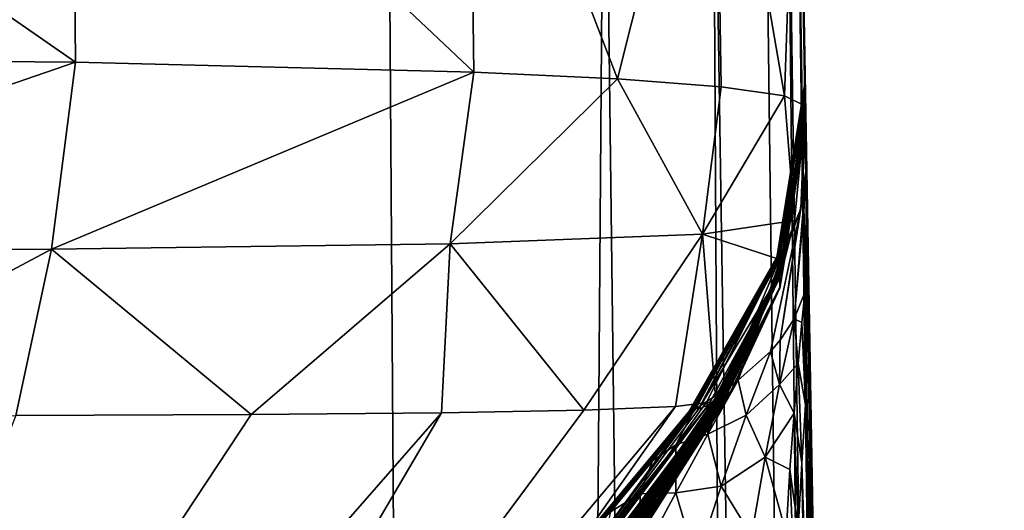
# Model space of a CAD drawing. Header units: millimetres. Extents: x -23 to 23, y 0 to 187.
# Tile 31 of 37: x 18.89 to 21.83, y 128.57 to 130.04. Entities that reach past the tile are written whole.
import ezdxf

# ---------------------------------------------------------------- set-up
doc = ezdxf.new("R2010")
doc.units = ezdxf.units.MM
doc.header["$LTSCALE"] = 83.635285
for name, color, linetype in [('100', 7, 'CONTINUOUS'), ('117', 7, 'CONTINUOUS'), ('118', 7, 'CONTINUOUS'), ('119', 7, 'CONTINUOUS'), ('120', 7, 'CONTINUOUS'), ('121', 7, 'CONTINUOUS'), ('122', 7, 'CONTINUOUS'), ('123', 7, 'CONTINUOUS'), ('124', 7, 'CONTINUOUS'), ('125', 7, 'CONTINUOUS'), ('17', 7, 'CONTINUOUS'), ('18', 7, 'CONTINUOUS'), ('19', 7, 'CONTINUOUS'), ('20', 7, 'CONTINUOUS'), ('30', 7, 'CONTINUOUS'), ('33', 7, 'CONTINUOUS'), ('4', 7, 'CONTINUOUS'), ('45', 7, 'CONTINUOUS'), ('5', 7, 'CONTINUOUS'), ('50', 7, 'CONTINUOUS'), ('57', 7, 'CONTINUOUS'), ('69', 7, 'CONTINUOUS'), ('87', 7, 'CONTINUOUS')]:
    doc.layers.add(name, color=color, linetype=linetype)

msp = doc.modelspace()

# ---------------------------------------------------------------- linework, layer by layer
at = {"layer": '100', "color": 7, "linetype": 'CONTINUOUS'}
for points in [[(21.4213, 119.3015), (21.2171, 131.0174, 0), (21.402, 120.4094, 0.0617), (21.4213, 119.3015)], [(21.2171, 131.0174, 0), (21.2171, 131.0174, 124), (21.24, 129.7071, 30.8529), (21.2171, 131.0174, 0)], [(21.2171, 131.0174, 0), (21.3829, 121.5057, 0.2464), (21.402, 120.4094, 0.0617), (21.2171, 131.0174, 0)], [(21.3829, 121.5057, 0.2464), (21.2171, 131.0174, 0), (21.3462, 123.6072, 0.9741), (21.3829, 121.5057, 0.2464)], [(21.3462, 123.6072, 0.9741), (21.2171, 131.0174, 0), (21.3129, 125.5199, 2.1626), (21.3462, 123.6072, 0.9741)], [(21.3129, 125.5199, 2.1626), (21.2171, 131.0174, 0), (21.285, 127.123, 3.7468), (21.3129, 125.5199, 2.1626)], [(21.285, 127.123, 3.7468), (21.2171, 131.0174, 0), (21.2638, 128.3403, 5.6571), (21.285, 127.123, 3.7468)], [(21.2638, 128.3403, 5.6571), (21.2171, 131.0174, 0), (21.2559, 128.7891, 6.7183), (21.2638, 128.3403, 5.6571)], [(21.2559, 128.7891, 6.7183), (21.2171, 131.0174, 0), (21.2502, 129.121, 7.8335), (21.2559, 128.7891, 6.7183)], [(21.2502, 129.121, 7.8335), (21.2171, 131.0174, 0), (21.2466, 129.3275, 8.9783), (21.2502, 129.121, 7.8335)], [(21.2466, 129.3275, 8.9783), (21.2171, 131.0174, 0), (21.2452, 129.4055, 10.1313), (21.2466, 129.3275, 8.9783)], [(21.2452, 129.4055, 10.1313), (21.2171, 131.0174, 0), (21.2424, 129.5657, 20.9697), (21.2452, 129.4055, 10.1313)], [(21.2424, 129.5657, 20.9697), (21.2171, 131.0174, 0), (21.242, 129.5885, 22.5665), (21.2424, 129.5657, 20.9697)], [(21.242, 129.5885, 22.5665), (21.2171, 131.0174, 0), (21.24, 129.7071, 30.8529), (21.242, 129.5885, 22.5665)], [(21.2171, 131.0174, 124), (21.2387, 129.7769, 124), (21.2388, 129.7751, 123.934), (21.2171, 131.0174, 124)], [(21.24, 129.7071, 30.8529), (21.2171, 131.0174, 124), (21.2382, 129.8057, 39.8424), (21.24, 129.7071, 30.8529)], [(21.2382, 129.8057, 39.8424), (21.2171, 131.0174, 124), (21.2377, 129.8377, 48), (21.2382, 129.8057, 39.8424)], [(21.2377, 129.8377, 48), (21.2171, 131.0174, 124), (21.2377, 129.8377, 94), (21.2377, 129.8377, 48)], [(21.2377, 129.8377, 94), (21.2171, 131.0174, 124), (21.2376, 129.8407, 94.4391), (21.2377, 129.8377, 94)], [(21.2376, 129.8407, 94.4391), (21.2171, 131.0174, 124), (21.2375, 129.8495, 94.8658), (21.2376, 129.8407, 94.4391)], [(21.2375, 129.8495, 94.8658), (21.2171, 131.0174, 124), (21.2374, 129.8524, 95.0764), (21.2375, 129.8495, 94.8658)], [(21.2374, 129.8524, 95.0764), (21.2171, 131.0174, 124), (21.2375, 129.8494, 95.2879), (21.2374, 129.8524, 95.0764)], [(21.2375, 129.8494, 95.2879), (21.2171, 131.0174, 124), (21.2376, 129.844, 95.5099), (21.2375, 129.8494, 95.2879)], [(21.2376, 129.844, 95.5099), (21.2171, 131.0174, 124), (21.2376, 129.8403, 95.7296), (21.2376, 129.844, 95.5099)], [(21.2376, 129.8403, 95.7296), (21.2171, 131.0174, 124), (21.2377, 129.8337, 96.0383), (21.2376, 129.8403, 95.7296)], [(21.2377, 129.8337, 96.0383), (21.2171, 131.0174, 124), (21.238, 129.822, 96.3376), (21.2377, 129.8337, 96.0383)], [(21.238, 129.822, 96.3376), (21.2171, 131.0174, 124), (21.2389, 129.7655, 99.561), (21.238, 129.822, 96.3376)], [(21.2389, 129.7655, 99.561), (21.2171, 131.0174, 124), (21.2385, 129.7883, 103.2096), (21.2389, 129.7655, 99.561)], [(21.2385, 129.7883, 103.2096), (21.2171, 131.0174, 124), (21.2386, 129.7823, 107.3913), (21.2385, 129.7883, 103.2096)], [(21.2386, 129.7823, 107.3913), (21.2171, 131.0174, 124), (21.2389, 129.7696, 109.6991), (21.2386, 129.7823, 107.3913)], [(21.2389, 129.7696, 109.6991), (21.2171, 131.0174, 124), (21.2391, 129.7538, 112.1545), (21.2389, 129.7696, 109.6991)], [(21.2391, 129.7538, 112.1545), (21.2171, 131.0174, 124), (21.2394, 129.7396, 114.7753), (21.2391, 129.7538, 112.1545)], [(21.2394, 129.7396, 114.7753), (21.2171, 131.0174, 124), (21.2395, 129.734, 117.5858), (21.2394, 129.7396, 114.7753)], [(21.2395, 129.734, 117.5858), (21.2171, 131.0174, 124), (21.2393, 129.7439, 120.6108), (21.2395, 129.734, 117.5858)], [(21.2393, 129.7439, 120.6108), (21.2171, 131.0174, 124), (21.2388, 129.7739, 123.8687), (21.2393, 129.7439, 120.6108)], [(21.2388, 129.7739, 123.8687), (21.2171, 131.0174, 124), (21.2388, 129.7751, 123.934), (21.2388, 129.7739, 123.8687)]]:
    msp.add_3dface(points, dxfattribs=at)
at = {"layer": '117', "color": 7, "linetype": 'CONTINUOUS'}
for points in [[(21.2388, 129.7739, 123.8687), (21.2053, 129.4349, 124.0115), (21.1753, 129.3154, 123.8742), (21.2388, 129.7739, 123.8687)], [(21.2387, 129.7769, 124), (21.2053, 129.4349, 124.0115), (21.2388, 129.7751, 123.934), (21.2387, 129.7769, 124)], [(21.2053, 129.4349, 124.0115), (21.2388, 129.7739, 123.8687), (21.2388, 129.7751, 123.934), (21.2053, 129.4349, 124.0115)], [(21.2053, 129.4349, 124.0115), (21.174, 129.3145, 124.0156), (21.1753, 129.3154, 123.8742), (21.2053, 129.4349, 124.0115)], [(21.174, 129.3145, 124.0156), (20.9701, 128.8944, 124.0296), (21.161, 129.2704, 123.8748), (21.174, 129.3145, 124.0156)], [(21.1753, 129.3154, 123.8742), (21.174, 129.3145, 124.0156), (21.161, 129.2704, 123.8748), (21.1753, 129.3154, 123.8742)], [(20.9701, 128.8944, 124.0296), (20.9727, 128.8959, 123.9538), (21.161, 129.2704, 123.8748), (20.9701, 128.8944, 124.0296)], [(20.9727, 128.8959, 123.9538), (20.9751, 128.8981, 123.8792), (21.161, 129.2704, 123.8748), (20.9727, 128.8959, 123.9538)]]:
    msp.add_3dface(points, dxfattribs=at)
at = {"layer": '118', "color": 7, "linetype": 'CONTINUOUS'}
for points in [[(21.238, 129.822, 96.3376), (21.2389, 129.7655, 99.561), (21.1601, 129.319, 96.3136), (21.238, 129.822, 96.3376)], [(21.2385, 129.7883, 103.2096), (21.2386, 129.7823, 107.3913), (21.1607, 129.2849, 105.5044), (21.2385, 129.7883, 103.2096)], [(21.2385, 129.7883, 103.2096), (21.1607, 129.2849, 105.5044), (21.1609, 129.2737, 100.9144), (21.2385, 129.7883, 103.2096)], [(21.2386, 129.7823, 107.3913), (21.2389, 129.7696, 109.6991), (21.1607, 129.2849, 105.5044), (21.2386, 129.7823, 107.3913)], [(21.2389, 129.7696, 109.6991), (21.1611, 129.2636, 110.0953), (21.1607, 129.2849, 105.5044), (21.2389, 129.7696, 109.6991)], [(21.2389, 129.7655, 99.561), (21.2385, 129.7883, 103.2096), (21.1609, 129.2737, 100.9144), (21.2389, 129.7655, 99.561)], [(21.2389, 129.7696, 109.6991), (21.2391, 129.7538, 112.1545), (21.1611, 129.2636, 110.0953), (21.2389, 129.7696, 109.6991)], [(21.2393, 129.7439, 120.6108), (21.2388, 129.7739, 123.8687), (21.1616, 129.2335, 119.2813), (21.2393, 129.7439, 120.6108)], [(21.2388, 129.7739, 123.8687), (21.1753, 129.3154, 123.8742), (21.1616, 129.2335, 119.2813), (21.2388, 129.7739, 123.8687)], [(21.2389, 129.7655, 99.561), (21.1609, 129.2737, 100.9144), (21.1601, 129.319, 96.3136), (21.2389, 129.7655, 99.561)], [(21.2391, 129.7538, 112.1545), (21.1616, 129.2364, 114.6875), (21.1611, 129.2636, 110.0953), (21.2391, 129.7538, 112.1545)], [(21.2391, 129.7538, 112.1545), (21.2394, 129.7396, 114.7753), (21.1616, 129.2364, 114.6875), (21.2391, 129.7538, 112.1545)], [(21.2395, 129.734, 117.5858), (21.2393, 129.7439, 120.6108), (21.1616, 129.2335, 119.2813), (21.2395, 129.734, 117.5858)], [(21.2394, 129.7396, 114.7753), (21.2395, 129.734, 117.5858), (21.1616, 129.2364, 114.6875), (21.2394, 129.7396, 114.7753)], [(21.2395, 129.734, 117.5858), (21.1616, 129.2335, 119.2813), (21.1616, 129.2364, 114.6875), (21.2395, 129.734, 117.5858)], [(21.1609, 129.2737, 100.9144), (20.9182, 128.871, 96.2923), (21.1601, 129.319, 96.3136), (21.1609, 129.2737, 100.9144)], [(21.1753, 129.3154, 123.8742), (21.161, 129.2704, 123.8748), (21.1616, 129.2335, 119.2813), (21.1753, 129.3154, 123.8742)], [(20.9489, 128.8838, 96.8848), (20.9182, 128.871, 96.2923), (21.1609, 129.2737, 100.9144), (20.9489, 128.8838, 96.8848)], [(20.9722, 128.8956, 97.4157), (20.9489, 128.8838, 96.8848), (21.1609, 129.2737, 100.9144), (20.9722, 128.8956, 97.4157)], [(20.9711, 128.9027, 106.953), (20.9665, 128.9012, 105.1708), (21.1607, 129.2849, 105.5044), (20.9711, 128.9027, 106.953)], [(20.9665, 128.9012, 105.1708), (20.967, 128.902, 103.6214), (21.1607, 129.2849, 105.5044), (20.9665, 128.9012, 105.1708)], [(20.967, 128.902, 103.6214), (20.9715, 128.9044, 102.2862), (21.1607, 129.2849, 105.5044), (20.967, 128.902, 103.6214)], [(21.1611, 129.2636, 110.0953), (20.9711, 128.9027, 106.953), (21.1607, 129.2849, 105.5044), (21.1611, 129.2636, 110.0953)], [(20.9715, 128.9044, 102.2862), (20.9783, 128.9077, 101.1402), (21.1607, 129.2849, 105.5044), (20.9715, 128.9044, 102.2862)], [(20.9866, 128.9051, 97.903), (20.9722, 128.8956, 97.4157), (21.1609, 129.2737, 100.9144), (20.9866, 128.9051, 97.903)], [(20.9751, 128.8981, 123.8792), (21.0009, 128.9128, 121.5389), (21.161, 129.2704, 123.8748), (20.9751, 128.8981, 123.8792)], [(21.1607, 129.2849, 105.5044), (20.9783, 128.9077, 101.1402), (21.1609, 129.2737, 100.9144), (21.1607, 129.2849, 105.5044)], [(20.9783, 128.9077, 101.1402), (20.9858, 128.911, 100.1589), (21.1609, 129.2737, 100.9144), (20.9783, 128.9077, 101.1402)], [(20.9858, 128.911, 100.1589), (20.9919, 128.9131, 99.3192), (21.1609, 129.2737, 100.9144), (20.9858, 128.911, 100.1589)], [(20.9938, 128.912, 98.593), (20.9866, 128.9051, 97.903), (21.1609, 129.2737, 100.9144), (20.9938, 128.912, 98.593)], [(20.9919, 128.9131, 99.3192), (20.9938, 128.912, 98.593), (21.1609, 129.2737, 100.9144), (20.9919, 128.9131, 99.3192)], [(21.161, 129.2704, 123.8748), (21.0009, 128.9128, 121.5389), (21.1616, 129.2335, 119.2813), (21.161, 129.2704, 123.8748)], [(20.981, 128.9069, 108.9679), (20.9711, 128.9027, 106.953), (21.1611, 129.2636, 110.0953), (20.981, 128.9069, 108.9679)], [(20.9951, 128.9135, 111.2269), (20.981, 128.9069, 108.9679), (21.1611, 129.2636, 110.0953), (20.9951, 128.9135, 111.2269)], [(21.1616, 129.2364, 114.6875), (20.9951, 128.9135, 111.2269), (21.1611, 129.2636, 110.0953), (21.1616, 129.2364, 114.6875)], [(21.0054, 128.9186, 112.9153), (20.9951, 128.9135, 111.2269), (21.1616, 129.2364, 114.6875), (21.0054, 128.9186, 112.9153)], [(21.0009, 128.9128, 121.5389), (21.0157, 128.9221, 119.1567), (21.1616, 129.2335, 119.2813), (21.0009, 128.9128, 121.5389)], [(21.0146, 128.9233, 114.7782), (21.0054, 128.9186, 112.9153), (21.1616, 129.2364, 114.6875), (21.0146, 128.9233, 114.7782)], [(21.1616, 129.2335, 119.2813), (21.0146, 128.9233, 114.7782), (21.1616, 129.2364, 114.6875), (21.1616, 129.2335, 119.2813)], [(21.0196, 128.9256, 116.8563), (21.0146, 128.9233, 114.7782), (21.1616, 129.2335, 119.2813), (21.0196, 128.9256, 116.8563)], [(21.0157, 128.9221, 119.1567), (21.0196, 128.9256, 116.8563), (21.1616, 129.2335, 119.2813), (21.0157, 128.9221, 119.1567)]]:
    msp.add_3dface(points, dxfattribs=at)
at = {"layer": '119', "color": 7, "linetype": 'CONTINUOUS'}
for points in [[(21.2376, 129.8403, 95.7296), (21.2377, 129.8337, 96.0383), (21.1558, 129.325, 95.7228), (21.2376, 129.8403, 95.7296)], [(21.2377, 129.8337, 96.0383), (21.238, 129.822, 96.3376), (21.1558, 129.325, 95.7228), (21.2377, 129.8337, 96.0383)], [(21.238, 129.822, 96.3376), (21.1601, 129.319, 96.3136), (21.1558, 129.325, 95.7228), (21.238, 129.822, 96.3376)], [(20.9108, 128.8728, 96.0095), (20.9024, 128.8689, 95.7169), (21.1558, 129.325, 95.7228), (20.9108, 128.8728, 96.0095)], [(20.9182, 128.871, 96.2923), (20.9108, 128.8728, 96.0095), (21.1558, 129.325, 95.7228), (20.9182, 128.871, 96.2923)], [(21.1601, 129.319, 96.3136), (20.9182, 128.871, 96.2923), (21.1558, 129.325, 95.7228), (21.1601, 129.319, 96.3136)]]:
    msp.add_3dface(points, dxfattribs=at)
at = {"layer": '120', "color": 7, "linetype": 'CONTINUOUS'}
for points in [[(21.2375, 129.8494, 95.2879), (21.1558, 129.325, 95.7228), (21.1523, 129.3246, 95.2733), (21.2375, 129.8494, 95.2879)], [(21.2375, 129.8494, 95.2879), (21.2376, 129.844, 95.5099), (21.1558, 129.325, 95.7228), (21.2375, 129.8494, 95.2879)], [(21.2376, 129.844, 95.5099), (21.2376, 129.8403, 95.7296), (21.1558, 129.325, 95.7228), (21.2376, 129.844, 95.5099)], [(20.8969, 128.866, 95.4912), (20.8893, 128.8625, 95.2605), (21.1523, 129.3246, 95.2733), (20.8969, 128.866, 95.4912)], [(20.9024, 128.8689, 95.7169), (20.8969, 128.866, 95.4912), (21.1523, 129.3246, 95.2733), (20.9024, 128.8689, 95.7169)], [(21.1558, 129.325, 95.7228), (20.9024, 128.8689, 95.7169), (21.1523, 129.3246, 95.2733), (21.1558, 129.325, 95.7228)]]:
    msp.add_3dface(points, dxfattribs=at)
at = {"layer": '121', "color": 7, "linetype": 'CONTINUOUS'}
for points in [[(21.2375, 129.8495, 94.8658), (21.2374, 129.8524, 95.0764), (21.1523, 129.3246, 95.2733), (21.2375, 129.8495, 94.8658)], [(21.2374, 129.8524, 95.0764), (21.2375, 129.8494, 95.2879), (21.1523, 129.3246, 95.2733), (21.2374, 129.8524, 95.0764)], [(21.2375, 129.8495, 94.8658), (21.1523, 129.3246, 95.2733), (21.1533, 129.3275, 94.8802), (21.2375, 129.8495, 94.8658)], [(20.8893, 128.8625, 95.2605), (20.8913, 128.8676, 95.0759), (21.1533, 129.3275, 94.8802), (20.8893, 128.8625, 95.2605)], [(21.1523, 129.3246, 95.2733), (20.8893, 128.8625, 95.2605), (21.1533, 129.3275, 94.8802), (21.1523, 129.3246, 95.2733)], [(20.8913, 128.8676, 95.0759), (20.893, 128.8671, 94.8929), (21.1533, 129.3275, 94.8802), (20.8913, 128.8676, 95.0759)]]:
    msp.add_3dface(points, dxfattribs=at)
at = {"layer": '122', "color": 7, "linetype": 'CONTINUOUS'}
for points in [[(21.2376, 129.8407, 94.4391), (21.2375, 129.8495, 94.8658), (21.1533, 129.3275, 94.8802), (21.2376, 129.8407, 94.4391)], [(21.2377, 129.8377, 94), (21.2376, 129.8407, 94.4391), (21.1533, 129.3275, 94.8802), (21.2377, 129.8377, 94)], [(21.2377, 129.8377, 94), (21.1533, 129.3275, 94.8802), (21.1566, 129.3244, 94), (21.2377, 129.8377, 94)], [(20.893, 128.8671, 94.8929), (20.902, 128.8688, 94.4583), (21.1533, 129.3275, 94.8802), (20.893, 128.8671, 94.8929)], [(20.902, 128.8688, 94.4583), (20.9052, 128.8696, 94), (21.1533, 129.3275, 94.8802), (20.902, 128.8688, 94.4583)], [(21.1533, 129.3275, 94.8802), (20.9052, 128.8696, 94), (21.1566, 129.3244, 94), (21.1533, 129.3275, 94.8802)]]:
    msp.add_3dface(points, dxfattribs=at)
at = {"layer": '123', "color": 7, "linetype": 'CONTINUOUS'}
for points in [[(21.2377, 129.8377, 48), (21.2377, 129.8377, 94), (21.1566, 129.3244, 94), (21.2377, 129.8377, 48)], [(21.2377, 129.8377, 48), (21.1566, 129.3244, 94), (21.1566, 129.3244, 48), (21.2377, 129.8377, 48)], [(20.9052, 128.8696, 94), (20.9052, 128.8695, 48), (21.1566, 129.3244, 48), (20.9052, 128.8696, 94)], [(21.1566, 129.3244, 94), (20.9052, 128.8696, 94), (21.1566, 129.3244, 48), (21.1566, 129.3244, 94)]]:
    msp.add_3dface(points, dxfattribs=at)
at = {"layer": '124', "color": 7, "linetype": 'CONTINUOUS'}
for points in [[(21.2377, 129.8377, 48), (21.1566, 129.3244, 48), (21.182, 129.3698, 39.5024), (21.2377, 129.8377, 48)], [(21.2382, 129.8057, 39.8424), (21.2377, 129.8377, 48), (21.182, 129.3698, 39.5024), (21.2382, 129.8057, 39.8424)], [(21.2382, 129.8057, 39.8424), (21.182, 129.3698, 39.5024), (21.2246, 129.4706, 31.0033), (21.2382, 129.8057, 39.8424)], [(21.24, 129.7071, 30.8529), (21.2382, 129.8057, 39.8424), (21.2246, 129.4706, 31.0033), (21.24, 129.7071, 30.8529)], [(21.242, 129.5885, 22.5665), (21.24, 129.7071, 30.8529), (21.2246, 129.4706, 31.0033), (21.242, 129.5885, 22.5665)], [(21.1623, 129.0774, 22.6422), (21.2051, 129.1413, 17.4187), (21.242, 129.5885, 22.5665), (21.1623, 129.0774, 22.6422)], [(21.1623, 129.0774, 22.6422), (21.242, 129.5885, 22.5665), (21.2246, 129.4706, 31.0033), (21.1623, 129.0774, 22.6422)], [(21.2051, 129.1413, 17.4187), (21.2424, 129.5657, 20.9697), (21.242, 129.5885, 22.5665), (21.2051, 129.1413, 17.4187)], [(21.2051, 129.1413, 17.4187), (21.2369, 129.22, 10.1335), (21.2424, 129.5657, 20.9697), (21.2051, 129.1413, 17.4187)], [(21.2424, 129.5657, 20.9697), (21.2369, 129.22, 10.1335), (21.244, 129.3126, 10.1324), (21.2424, 129.5657, 20.9697)], [(21.2452, 129.4055, 10.1313), (21.2424, 129.5657, 20.9697), (21.244, 129.3126, 10.1324), (21.2452, 129.4055, 10.1313)], [(21.0372, 128.9577, 32.9207), (21.1334, 129.0432, 25.3126), (21.2246, 129.4706, 31.0033), (21.0372, 128.9577, 32.9207)], [(21.182, 129.3698, 39.5024), (21.0372, 128.9577, 32.9207), (21.2246, 129.4706, 31.0033), (21.182, 129.3698, 39.5024)], [(21.1334, 129.0432, 25.3126), (21.1623, 129.0774, 22.6422), (21.2246, 129.4706, 31.0033), (21.1334, 129.0432, 25.3126)], [(20.9446, 128.8947, 40.7013), (20.9943, 128.9267, 36.2088), (21.182, 129.3698, 39.5024), (20.9446, 128.8947, 40.7013)], [(21.1566, 129.3244, 48), (20.9446, 128.8947, 40.7013), (21.182, 129.3698, 39.5024), (21.1566, 129.3244, 48)], [(20.9943, 128.9267, 36.2088), (21.0372, 128.9577, 32.9207), (21.182, 129.3698, 39.5024), (20.9943, 128.9267, 36.2088)], [(20.9052, 128.8695, 48), (20.9446, 128.8947, 40.7013), (21.1566, 129.3244, 48), (20.9052, 128.8695, 48)]]:
    msp.add_3dface(points, dxfattribs=at)
at = {"layer": '125', "color": 7, "linetype": 'CONTINUOUS'}
for points in [[(21.2418, 129.1797, 8.9925), (21.2466, 129.3275, 8.9783), (21.2452, 129.4055, 10.1313), (21.2418, 129.1797, 8.9925)], [(21.2418, 129.1797, 8.9925), (21.2452, 129.4055, 10.1313), (21.244, 129.3126, 10.1324), (21.2418, 129.1797, 8.9925)], [(21.2418, 129.1797, 8.9925), (21.2477, 129.0124, 7.869), (21.2466, 129.3275, 8.9783), (21.2418, 129.1797, 8.9925)], [(21.2477, 129.0124, 7.869), (21.2502, 129.121, 7.8335), (21.2466, 129.3275, 8.9783), (21.2477, 129.0124, 7.869)], [(21.2369, 129.22, 10.1335), (21.2418, 129.1797, 8.9925), (21.244, 129.3126, 10.1324), (21.2369, 129.22, 10.1335)], [(21.2477, 129.0124, 7.869), (21.2549, 128.7151, 6.7591), (21.2502, 129.121, 7.8335), (21.2477, 129.0124, 7.869)], [(21.2549, 128.7151, 6.7591), (21.2559, 128.7891, 6.7183), (21.2502, 129.121, 7.8335), (21.2549, 128.7151, 6.7591)], [(21.2549, 128.7151, 6.7591), (21.2633, 128.2966, 5.7032), (21.2559, 128.7891, 6.7183), (21.2549, 128.7151, 6.7591)], [(21.2633, 128.2966, 5.7032), (21.2638, 128.3403, 5.6571), (21.2559, 128.7891, 6.7183), (21.2633, 128.2966, 5.7032)]]:
    msp.add_3dface(points, dxfattribs=at)
at = {"layer": '17', "color": 7, "linetype": 'CONTINUOUS'}
for points in [[(20.9052, 128.8696, 94), (20.0322, 127.8526, 94.7881), (19.2364, 126.9488, 94), (20.9052, 128.8696, 94)], [(20.4936, 128.3882, 94.8292), (20.0322, 127.8526, 94.7881), (20.9052, 128.8696, 94), (20.4936, 128.3882, 94.8292)], [(20.893, 128.8671, 94.8929), (20.4936, 128.3882, 94.8292), (20.9052, 128.8696, 94), (20.893, 128.8671, 94.8929)], [(20.902, 128.8688, 94.4583), (20.893, 128.8671, 94.8929), (20.9052, 128.8696, 94), (20.902, 128.8688, 94.4583)]]:
    msp.add_3dface(points, dxfattribs=at)
at = {"layer": '18', "color": 7, "linetype": 'CONTINUOUS'}
for points in [[(20.8893, 128.8625, 95.2605), (20.524, 128.413, 95.6631), (20.5068, 128.4017, 95.4713), (20.8893, 128.8625, 95.2605)], [(20.9024, 128.8689, 95.7169), (20.524, 128.413, 95.6631), (20.8969, 128.866, 95.4912), (20.9024, 128.8689, 95.7169)], [(20.8969, 128.866, 95.4912), (20.524, 128.413, 95.6631), (20.8893, 128.8625, 95.2605), (20.8969, 128.866, 95.4912)]]:
    msp.add_3dface(points, dxfattribs=at)
at = {"layer": '19', "color": 7, "linetype": 'CONTINUOUS'}
for points in [[(21.0157, 128.9221, 119.1567), (21.0009, 128.9128, 121.5389), (19.1157, 126.1865, 120.979), (21.0157, 128.9221, 119.1567)], [(19.2026, 126.1648, 118.9102), (21.0157, 128.9221, 119.1567), (19.1157, 126.1865, 120.979), (19.2026, 126.1648, 118.9102)], [(20.9951, 128.9135, 111.2269), (21.0054, 128.9186, 112.9153), (19.2019, 126.1523, 112.4299), (20.9951, 128.9135, 111.2269)], [(19.2019, 126.1523, 112.4299), (21.0054, 128.9186, 112.9153), (19.2413, 126.1504, 114.6635), (19.2019, 126.1523, 112.4299)], [(21.0196, 128.9256, 116.8563), (21.0157, 128.9221, 119.1567), (19.2026, 126.1648, 118.9102), (21.0196, 128.9256, 116.8563)], [(19.2445, 126.1532, 116.8177), (21.0196, 128.9256, 116.8563), (19.2026, 126.1648, 118.9102), (19.2445, 126.1532, 116.8177)], [(21.0054, 128.9186, 112.9153), (21.0146, 128.9233, 114.7782), (19.2413, 126.1504, 114.6635), (21.0054, 128.9186, 112.9153)], [(19.2413, 126.1504, 114.6635), (21.0146, 128.9233, 114.7782), (19.2445, 126.1532, 116.8177), (19.2413, 126.1504, 114.6635)], [(21.0146, 128.9233, 114.7782), (21.0196, 128.9256, 116.8563), (19.2445, 126.1532, 116.8177), (21.0146, 128.9233, 114.7782)], [(20.9722, 128.8956, 97.4157), (20.9866, 128.9051, 97.903), (17.773, 124.6497, 98.6753), (20.9722, 128.8956, 97.4157)], [(17.773, 124.6497, 98.6753), (20.9866, 128.9051, 97.903), (18.2411, 125.015, 99.5466), (17.773, 124.6497, 98.6753)], [(20.9489, 128.8838, 96.8848), (20.9722, 128.8956, 97.4157), (17.773, 124.6497, 98.6753), (20.9489, 128.8838, 96.8848)], [(20.9866, 128.9051, 97.903), (20.9938, 128.912, 98.593), (18.2411, 125.015, 99.5466), (20.9866, 128.9051, 97.903)], [(18.2411, 125.015, 99.5466), (20.9938, 128.912, 98.593), (18.5774, 125.368, 100.6348), (18.2411, 125.015, 99.5466)], [(20.9938, 128.912, 98.593), (20.9919, 128.9131, 99.3192), (18.5774, 125.368, 100.6348), (20.9938, 128.912, 98.593)], [(18.5774, 125.368, 100.6348), (20.9919, 128.9131, 99.3192), (18.791, 125.6709, 102.0031), (18.5774, 125.368, 100.6348)], [(20.9919, 128.9131, 99.3192), (20.9858, 128.911, 100.1589), (18.791, 125.6709, 102.0031), (20.9919, 128.9131, 99.3192)], [(20.9858, 128.911, 100.1589), (20.9783, 128.9077, 101.1402), (18.791, 125.6709, 102.0031), (20.9858, 128.911, 100.1589)], [(18.791, 125.6709, 102.0031), (20.9783, 128.9077, 101.1402), (18.9183, 125.8983, 103.6858), (18.791, 125.6709, 102.0031)], [(20.9783, 128.9077, 101.1402), (20.9715, 128.9044, 102.2862), (18.9183, 125.8983, 103.6858), (20.9783, 128.9077, 101.1402)], [(20.9715, 128.9044, 102.2862), (20.967, 128.902, 103.6214), (18.9183, 125.8983, 103.6858), (20.9715, 128.9044, 102.2862)], [(18.9183, 125.8983, 103.6858), (20.967, 128.902, 103.6214), (19.0019, 126.0442, 105.6595), (18.9183, 125.8983, 103.6858)], [(19.1157, 126.1865, 120.979), (20.9751, 128.8981, 123.8792), (18.977, 126.2085, 123.0654), (19.1157, 126.1865, 120.979)], [(20.967, 128.902, 103.6214), (20.9665, 128.9012, 105.1708), (19.0019, 126.0442, 105.6595), (20.967, 128.902, 103.6214)], [(19.0019, 126.0442, 105.6595), (20.9665, 128.9012, 105.1708), (19.0721, 126.1203, 107.8447), (19.0019, 126.0442, 105.6595)], [(20.9711, 128.9027, 106.953), (20.981, 128.9069, 108.9679), (19.0721, 126.1203, 107.8447), (20.9711, 128.9027, 106.953)], [(19.0721, 126.1203, 107.8447), (20.981, 128.9069, 108.9679), (19.1408, 126.1484, 110.1352), (19.0721, 126.1203, 107.8447)], [(20.9665, 128.9012, 105.1708), (20.9711, 128.9027, 106.953), (19.0721, 126.1203, 107.8447), (20.9665, 128.9012, 105.1708)], [(21.0009, 128.9128, 121.5389), (20.9751, 128.8981, 123.8792), (19.1157, 126.1865, 120.979), (21.0009, 128.9128, 121.5389)], [(20.981, 128.9069, 108.9679), (20.9951, 128.9135, 111.2269), (19.1408, 126.1484, 110.1352), (20.981, 128.9069, 108.9679)], [(19.1408, 126.1484, 110.1352), (20.9951, 128.9135, 111.2269), (19.2019, 126.1523, 112.4299), (19.1408, 126.1484, 110.1352)], [(18.0268, 125.2239, 97.7441), (20.9489, 128.8838, 96.8848), (17.773, 124.6497, 98.6753), (18.0268, 125.2239, 97.7441)], [(18.6553, 125.9549, 97.5618), (20.9489, 128.8838, 96.8848), (18.0268, 125.2239, 97.7441), (18.6553, 125.9549, 97.5618)], [(19.4516, 126.9319, 97.2852), (20.9489, 128.8838, 96.8848), (18.6553, 125.9549, 97.5618), (19.4516, 126.9319, 97.2852)], [(20.0563, 127.7141, 97.001), (20.9489, 128.8838, 96.8848), (19.4516, 126.9319, 97.2852), (20.0563, 127.7141, 97.001)], [(20.9182, 128.871, 96.2923), (20.9489, 128.8838, 96.8848), (20.0563, 127.7141, 97.001), (20.9182, 128.871, 96.2923)]]:
    msp.add_3dface(points, dxfattribs=at)
at = {"layer": '20', "color": 7, "linetype": 'CONTINUOUS'}
for points in [[(18.8997, 126.1128, 123.0358), (18.977, 126.2085, 123.0654), (20.9727, 128.8959, 123.9538), (18.8997, 126.1128, 123.0358)], [(20.9701, 128.8944, 124.0296), (18.8997, 126.1128, 123.0358), (20.9727, 128.8959, 123.9538), (20.9701, 128.8944, 124.0296)], [(18.8997, 126.1128, 123.0358), (20.9701, 128.8944, 124.0296), (20.8501, 128.8794, 125.2658), (18.8997, 126.1128, 123.0358)], [(18.977, 126.2085, 123.0654), (20.9751, 128.8981, 123.8792), (20.9727, 128.8959, 123.9538), (18.977, 126.2085, 123.0654)], [(17.8435, 126.2249, 126.6856), (18.5704, 126.1683, 124.907), (20.15, 128.8602, 127.6528), (17.8435, 126.2249, 126.6856)], [(19.5811, 128.8547, 128.762), (17.8435, 126.2249, 126.6856), (20.15, 128.8602, 127.6528), (19.5811, 128.8547, 128.762)], [(18.5704, 126.1683, 124.907), (18.8997, 126.1128, 123.0358), (20.8501, 128.8794, 125.2658), (18.5704, 126.1683, 124.907)], [(20.5753, 128.8684, 126.4808), (18.5704, 126.1683, 124.907), (20.8501, 128.8794, 125.2658), (20.5753, 128.8684, 126.4808)], [(20.15, 128.8602, 127.6528), (18.5704, 126.1683, 124.907), (20.5753, 128.8684, 126.4808), (20.15, 128.8602, 127.6528)], [(18.8772, 128.8521, 129.7921), (17.8435, 126.2249, 126.6856), (19.5811, 128.8547, 128.762), (18.8772, 128.8521, 129.7921)]]:
    msp.add_3dface(points, dxfattribs=at)
at = {"layer": '30', "color": 7, "linetype": 'CONTINUOUS'}
for points in [[(17.4668, 131.0109, 131.8065), (19.0549, 129.9084, 130.2347), (19.0455, 131.0136, 130.2224), (17.4668, 131.0109, 131.8065)], [(17.4723, 129.9222, 131.8173), (19.0549, 129.9084, 130.2347), (17.4668, 131.0109, 131.8065), (17.4723, 129.9222, 131.8173)], [(19.0455, 131.0136, 130.2224), (20.2463, 129.8788, 128.3396), (20.2321, 131.0157, 128.3279), (19.0455, 131.0136, 130.2224)], [(19.0549, 129.9084, 130.2347), (20.2463, 129.8788, 128.3396), (19.0455, 131.0136, 130.2224), (19.0549, 129.9084, 130.2347)], [(20.2321, 131.0157, 128.3279), (20.6758, 129.8589, 127.3038), (20.9678, 131.017, 126.2189), (20.2321, 131.0157, 128.3279)], [(20.2463, 129.8788, 128.3396), (20.6758, 129.8589, 127.3038), (20.2321, 131.0157, 128.3279), (20.2463, 129.8788, 128.3396)], [(20.6758, 129.8589, 127.3038), (20.9868, 129.8353, 126.2259), (20.9678, 131.017, 126.2189), (20.6758, 129.8589, 127.3038)], [(20.9678, 131.017, 126.2189), (21.1753, 129.8078, 125.1198), (21.2171, 131.0174, 124), (20.9678, 131.017, 126.2189)], [(20.9868, 129.8353, 126.2259), (21.1753, 129.8078, 125.1198), (20.9678, 131.017, 126.2189), (20.9868, 129.8353, 126.2259)], [(21.1753, 129.8078, 125.1198), (21.2387, 129.7769, 124), (21.2171, 131.0174, 124), (21.1753, 129.8078, 125.1198)]]:
    msp.add_3dface(points, dxfattribs=at)
at = {"layer": '33', "color": 7, "linetype": 'CONTINUOUS'}
for points in [[(20.9052, 128.8696, 94), (19.2364, 126.9488, 94), (20.9052, 128.8695, 48), (20.9052, 128.8696, 94)], [(20.9052, 128.8695, 48), (19.2364, 126.9488, 94), (20.7808, 128.7163, 48), (20.9052, 128.8695, 48)], [(20.7808, 128.7163, 48), (19.2364, 126.9488, 94), (20.6556, 128.5637, 48), (20.7808, 128.7163, 48)]]:
    msp.add_3dface(points, dxfattribs=at)
at = {"layer": '4', "color": 7, "linetype": 'CONTINUOUS'}
for points in [[(21.8212, 87.4117, -5.1647), (21.182, 131.0191, -1.3526), (21.2084, 131.0176, -0.6701), (21.8212, 87.4117, -5.1647)], [(22.4622, 43.684, -8.9872), (21.8212, 87.4117, -5.1647), (21.2084, 131.0176, -0.6701), (22.4622, 43.684, -8.9872)], [(23.1025, 0, -12.8059), (22.4622, 43.684, -8.9872), (21.2084, 131.0176, -0.6701), (23.1025, 0, -12.8059)], [(23.3232, 0, -8.5398), (23.1025, 0, -12.8059), (21.2084, 131.0176, -0.6701), (23.3232, 0, -8.5398)], [(21.2171, 131.0174, 0), (23.3232, 0, -8.5398), (21.2084, 131.0176, -0.6701), (21.2171, 131.0174, 0)], [(21.4213, 119.3015), (23.3232, 0, -8.5398), (21.2171, 131.0174, 0), (21.4213, 119.3015)]]:
    msp.add_3dface(points, dxfattribs=at)
at = {"layer": '45', "color": 7, "linetype": 'CONTINUOUS'}
for points in [[(21.2278, 129.1303, 10.1812), (21.2369, 129.22, 10.1335), (21.2051, 129.1413, 17.4187), (21.2278, 129.1303, 10.1812)], [(21.1606, 128.9454, 17.6351), (21.2165, 129.0073, 10.1892), (21.2051, 129.1413, 17.4187), (21.1606, 128.9454, 17.6351)], [(21.1606, 128.9454, 17.6351), (21.2051, 129.1413, 17.4187), (21.1623, 129.0774, 22.6422), (21.1606, 128.9454, 17.6351)], [(21.2165, 129.0073, 10.1892), (21.2278, 129.1303, 10.1812), (21.2051, 129.1413, 17.4187), (21.2165, 129.0073, 10.1892)], [(21.1334, 129.0432, 25.3126), (21.1606, 128.9454, 17.6351), (21.1623, 129.0774, 22.6422), (21.1334, 129.0432, 25.3126)], [(21.1334, 129.0432, 25.3126), (21.0372, 128.9577, 32.9207), (21.0611, 128.8532, 25.1537), (21.1334, 129.0432, 25.3126)], [(21.1606, 128.9454, 17.6351), (21.1334, 129.0432, 25.3126), (21.0611, 128.8532, 25.1537), (21.1606, 128.9454, 17.6351)], [(21.2042, 128.8587, 10.1552), (21.2165, 129.0073, 10.1892), (21.1606, 128.9454, 17.6351), (21.2042, 128.8587, 10.1552)], [(21.0372, 128.9577, 32.9207), (20.9943, 128.9267, 36.2088), (20.9466, 128.7965, 32.7778), (21.0372, 128.9577, 32.9207)], [(21.0372, 128.9577, 32.9207), (20.9466, 128.7965, 32.7778), (21.0611, 128.8532, 25.1537), (21.0372, 128.9577, 32.9207)], [(21.1178, 128.728, 17.5034), (21.1606, 128.9454, 17.6351), (21.0611, 128.8532, 25.1537), (21.1178, 128.728, 17.5034)], [(21.1178, 128.728, 17.5034), (21.2042, 128.8587, 10.1552), (21.1606, 128.9454, 17.6351), (21.1178, 128.728, 17.5034)], [(20.9943, 128.9267, 36.2088), (20.9446, 128.8947, 40.7013), (20.9466, 128.7965, 32.7778), (20.9943, 128.9267, 36.2088)], [(20.9446, 128.8947, 40.7013), (20.9052, 128.8695, 48), (20.8504, 128.7647, 40.4376), (20.9446, 128.8947, 40.7013)], [(20.9446, 128.8947, 40.7013), (20.8504, 128.7647, 40.4376), (20.9466, 128.7965, 32.7778), (20.9446, 128.8947, 40.7013)], [(20.9052, 128.8695, 48), (20.7808, 128.7163, 48), (20.8504, 128.7647, 40.4376), (20.9052, 128.8695, 48)], [(21.1921, 128.691, 10.0874), (21.2042, 128.8587, 10.1552), (21.1178, 128.728, 17.5034), (21.1921, 128.691, 10.0874)], [(21.0611, 128.8532, 25.1537), (20.9466, 128.7965, 32.7778), (20.9859, 128.6405, 25.0224), (21.0611, 128.8532, 25.1537)], [(21.1178, 128.728, 17.5034), (21.0611, 128.8532, 25.1537), (20.9859, 128.6405, 25.0224), (21.1178, 128.728, 17.5034)], [(20.9466, 128.7965, 32.7778), (20.8504, 128.7647, 40.4376), (20.8507, 128.6213, 32.7146), (20.9466, 128.7965, 32.7778)], [(20.9466, 128.7965, 32.7778), (20.8507, 128.6213, 32.7146), (20.9859, 128.6405, 25.0224), (20.9466, 128.7965, 32.7778)], [(20.8504, 128.7647, 40.4376), (20.7808, 128.7163, 48), (20.7426, 128.6176, 40.4295), (20.8504, 128.7647, 40.4376)], [(20.8504, 128.7647, 40.4376), (20.7426, 128.6176, 40.4295), (20.8507, 128.6213, 32.7146), (20.8504, 128.7647, 40.4376)], [(20.7808, 128.7163, 48), (20.6556, 128.5637, 48), (20.7426, 128.6176, 40.4295), (20.7808, 128.7163, 48)], [(21.0768, 128.4927, 17.3349), (21.1178, 128.728, 17.5034), (20.9859, 128.6405, 25.0224), (21.0768, 128.4927, 17.3349)], [(21.0768, 128.4927, 17.3349), (21.1804, 128.5006, 9.9924), (21.1178, 128.728, 17.5034), (21.0768, 128.4927, 17.3349)], [(21.1804, 128.5006, 9.9924), (21.1921, 128.691, 10.0874), (21.1178, 128.728, 17.5034), (21.1804, 128.5006, 9.9924)], [(20.8507, 128.6213, 32.7146), (20.7426, 128.6176, 40.4295), (20.7545, 128.4402, 32.6491), (20.8507, 128.6213, 32.7146)], [(20.8507, 128.6213, 32.7146), (20.7545, 128.4402, 32.6491), (20.9113, 128.4141, 24.8775), (20.8507, 128.6213, 32.7146)], [(20.9859, 128.6405, 25.0224), (20.8507, 128.6213, 32.7146), (20.9113, 128.4141, 24.8775), (20.9859, 128.6405, 25.0224)], [(21.0768, 128.4927, 17.3349), (20.9859, 128.6405, 25.0224), (20.9113, 128.4141, 24.8775), (21.0768, 128.4927, 17.3349)], [(20.7426, 128.6176, 40.4295), (20.6556, 128.5637, 48), (20.6342, 128.4694, 40.4214), (20.7426, 128.6176, 40.4295)], [(20.7426, 128.6176, 40.4295), (20.6342, 128.4694, 40.4214), (20.7545, 128.4402, 32.6491), (20.7426, 128.6176, 40.4295)]]:
    msp.add_3dface(points, dxfattribs=at)
at = {"layer": '5', "color": 7, "linetype": 'CONTINUOUS'}
for points in [[(20.2953, 87.4117, -11.3695), (18.7986, 87.4117, -14.1102), (18.7371, 131.0459, -10.1465), (20.2953, 87.4117, -11.3695)], [(19.989, 131.0386, -7.3193), (20.2953, 87.4117, -11.3695), (18.7371, 131.0459, -10.1465), (19.989, 131.0386, -7.3193)], [(20.6372, 131.0319, -5.139), (20.2953, 87.4117, -11.3695), (19.989, 131.0386, -7.3193), (20.6372, 131.0319, -5.139)], [(21.1975, 87.4117, -8.7987), (20.2953, 87.4117, -11.3695), (20.6372, 131.0319, -5.139), (21.1975, 87.4117, -8.7987)], [(20.9615, 131.0263, -3.4891), (21.1975, 87.4117, -8.7987), (20.6372, 131.0319, -5.139), (20.9615, 131.0263, -3.4891)], [(21.6506, 87.4117, -6.6732), (21.1975, 87.4117, -8.7987), (20.9615, 131.0263, -3.4891), (21.6506, 87.4117, -6.6732)], [(21.1146, 131.0222, -2.2573), (21.6506, 87.4117, -6.6732), (20.9615, 131.0263, -3.4891), (21.1146, 131.0222, -2.2573)], [(21.182, 131.0191, -1.3526), (21.6506, 87.4117, -6.6732), (21.1146, 131.0222, -2.2573), (21.182, 131.0191, -1.3526)], [(21.182, 131.0191, -1.3526), (21.8212, 87.4117, -5.1647), (21.6506, 87.4117, -6.6732), (21.182, 131.0191, -1.3526)]]:
    msp.add_3dface(points, dxfattribs=at)
at = {"layer": '50', "color": 7, "linetype": 'CONTINUOUS'}
for points in [[(21.2369, 129.22, 10.1335), (21.2278, 129.1303, 10.1812), (21.2382, 128.8846, 7.9832), (21.2369, 129.22, 10.1335)], [(21.2418, 129.1797, 8.9925), (21.2369, 129.22, 10.1335), (21.2477, 129.0124, 7.869), (21.2418, 129.1797, 8.9925)], [(21.2477, 129.0124, 7.869), (21.2369, 129.22, 10.1335), (21.2382, 128.8846, 7.9832), (21.2477, 129.0124, 7.869)], [(21.2278, 129.1303, 10.1812), (21.2165, 129.0073, 10.1892), (21.2382, 128.8846, 7.9832), (21.2278, 129.1303, 10.1812)], [(21.2165, 129.0073, 10.1892), (21.2042, 128.8587, 10.1552), (21.2272, 128.7107, 8.0085), (21.2165, 129.0073, 10.1892)], [(21.2382, 128.8846, 7.9832), (21.2165, 129.0073, 10.1892), (21.2272, 128.7107, 8.0085), (21.2382, 128.8846, 7.9832)], [(21.2477, 129.0124, 7.869), (21.2382, 128.8846, 7.9832), (21.2573, 128.1845, 5.8673), (21.2477, 129.0124, 7.869)], [(21.2549, 128.7151, 6.7591), (21.2477, 129.0124, 7.869), (21.2633, 128.2966, 5.7032), (21.2549, 128.7151, 6.7591)], [(21.2633, 128.2966, 5.7032), (21.2477, 129.0124, 7.869), (21.2573, 128.1845, 5.8673), (21.2633, 128.2966, 5.7032)], [(21.2042, 128.8587, 10.1552), (21.1921, 128.691, 10.0874), (21.2167, 128.5123, 7.9709), (21.2042, 128.8587, 10.1552)], [(21.2272, 128.7107, 8.0085), (21.2042, 128.8587, 10.1552), (21.2167, 128.5123, 7.9709), (21.2272, 128.7107, 8.0085)], [(21.2382, 128.8846, 7.9832), (21.2272, 128.7107, 8.0085), (21.2499, 128.0135, 5.9385), (21.2382, 128.8846, 7.9832)], [(21.2573, 128.1845, 5.8673), (21.2382, 128.8846, 7.9832), (21.2499, 128.0135, 5.9385), (21.2573, 128.1845, 5.8673)], [(21.2272, 128.7107, 8.0085), (21.2167, 128.5123, 7.9709), (21.2429, 127.8117, 5.9395), (21.2272, 128.7107, 8.0085)], [(21.2499, 128.0135, 5.9385), (21.2272, 128.7107, 8.0085), (21.2429, 127.8117, 5.9395), (21.2499, 128.0135, 5.9385)], [(21.1921, 128.691, 10.0874), (21.1804, 128.5006, 9.9924), (21.2078, 128.3001, 7.8968), (21.1921, 128.691, 10.0874)], [(21.2167, 128.5123, 7.9709), (21.1921, 128.691, 10.0874), (21.2078, 128.3001, 7.8968), (21.2167, 128.5123, 7.9709)]]:
    msp.add_3dface(points, dxfattribs=at)
at = {"layer": '57', "color": 7, "linetype": 'CONTINUOUS'}
for points in [[(20.0563, 127.7141, 97.001), (20.9024, 128.8689, 95.7169), (20.9108, 128.8728, 96.0095), (20.0563, 127.7141, 97.001)], [(20.9182, 128.871, 96.2923), (20.0563, 127.7141, 97.001), (20.9108, 128.8728, 96.0095), (20.9182, 128.871, 96.2923)], [(20.524, 128.413, 95.6631), (20.9024, 128.8689, 95.7169), (20.0563, 127.7141, 97.001), (20.524, 128.413, 95.6631)]]:
    msp.add_3dface(points, dxfattribs=at)
at = {"layer": '69', "color": 7, "linetype": 'CONTINUOUS'}
for points in [[(20.4936, 128.3882, 94.8292), (20.893, 128.8671, 94.8929), (20.8893, 128.8625, 95.2605), (20.4936, 128.3882, 94.8292)], [(20.4936, 128.3882, 94.8292), (20.8893, 128.8625, 95.2605), (20.5068, 128.4017, 95.4713), (20.4936, 128.3882, 94.8292)], [(20.8893, 128.8625, 95.2605), (20.893, 128.8671, 94.8929), (20.8913, 128.8676, 95.0759), (20.8893, 128.8625, 95.2605)]]:
    msp.add_3dface(points, dxfattribs=at)
at = {"layer": '87', "color": 7, "linetype": 'CONTINUOUS'}
for points in [[(19.0549, 129.9084, 130.2347), (17.4723, 129.9222, 131.8173), (17.4133, 129.3438, 131.7248), (19.0549, 129.9084, 130.2347)], [(19.0549, 129.9084, 130.2347), (17.4133, 129.3438, 131.7248), (18.9837, 129.35, 130.1642), (19.0549, 129.9084, 130.2347)], [(20.2463, 129.8788, 128.3396), (19.0549, 129.9084, 130.2347), (18.9837, 129.35, 130.1642), (20.2463, 129.8788, 128.3396)], [(20.2463, 129.8788, 128.3396), (18.9837, 129.35, 130.1642), (20.1761, 129.366, 128.2968), (20.2463, 129.8788, 128.3396)], [(20.6758, 129.8589, 127.3038), (20.2463, 129.8788, 128.3396), (20.1761, 129.366, 128.2968), (20.6758, 129.8589, 127.3038)], [(20.6758, 129.8589, 127.3038), (20.1761, 129.366, 128.2968), (20.93, 129.3943, 126.2122), (20.6758, 129.8589, 127.3038)], [(20.9868, 129.8353, 126.2259), (20.6758, 129.8589, 127.3038), (20.93, 129.3943, 126.2122), (20.9868, 129.8353, 126.2259)], [(21.1753, 129.8078, 125.1198), (20.9868, 129.8353, 126.2259), (20.93, 129.3943, 126.2122), (21.1753, 129.8078, 125.1198)], [(21.1753, 129.8078, 125.1198), (20.93, 129.3943, 126.2122), (21.2053, 129.4349, 124.0115), (21.1753, 129.8078, 125.1198)], [(21.2387, 129.7769, 124), (21.1753, 129.8078, 125.1198), (21.2053, 129.4349, 124.0115), (21.2387, 129.7769, 124)], [(21.2053, 129.4349, 124.0115), (20.93, 129.3943, 126.2122), (21.174, 129.3145, 124.0156), (21.2053, 129.4349, 124.0115)], [(20.1761, 129.366, 128.2968), (20.5753, 128.8684, 126.4808), (20.93, 129.3943, 126.2122), (20.1761, 129.366, 128.2968)], [(20.5753, 128.8684, 126.4808), (20.8501, 128.8794, 125.2658), (20.93, 129.3943, 126.2122), (20.5753, 128.8684, 126.4808)], [(20.8501, 128.8794, 125.2658), (20.9701, 128.8944, 124.0296), (20.93, 129.3943, 126.2122), (20.8501, 128.8794, 125.2658)], [(20.93, 129.3943, 126.2122), (20.9701, 128.8944, 124.0296), (21.174, 129.3145, 124.0156), (20.93, 129.3943, 126.2122)], [(18.9837, 129.35, 130.1642), (19.5811, 128.8547, 128.762), (20.1761, 129.366, 128.2968), (18.9837, 129.35, 130.1642)], [(19.5811, 128.8547, 128.762), (20.15, 128.8602, 127.6528), (20.1761, 129.366, 128.2968), (19.5811, 128.8547, 128.762)], [(20.15, 128.8602, 127.6528), (20.5753, 128.8684, 126.4808), (20.1761, 129.366, 128.2968), (20.15, 128.8602, 127.6528)], [(17.4133, 129.3438, 131.7248), (18.0489, 128.8512, 130.7268), (18.9837, 129.35, 130.1642), (17.4133, 129.3438, 131.7248)], [(18.0489, 128.8512, 130.7268), (18.8772, 128.8521, 129.7921), (18.9837, 129.35, 130.1642), (18.0489, 128.8512, 130.7268)], [(18.8772, 128.8521, 129.7921), (19.5811, 128.8547, 128.762), (18.9837, 129.35, 130.1642), (18.8772, 128.8521, 129.7921)]]:
    msp.add_3dface(points, dxfattribs=at)

doc.saveas('drawing.dxf')
